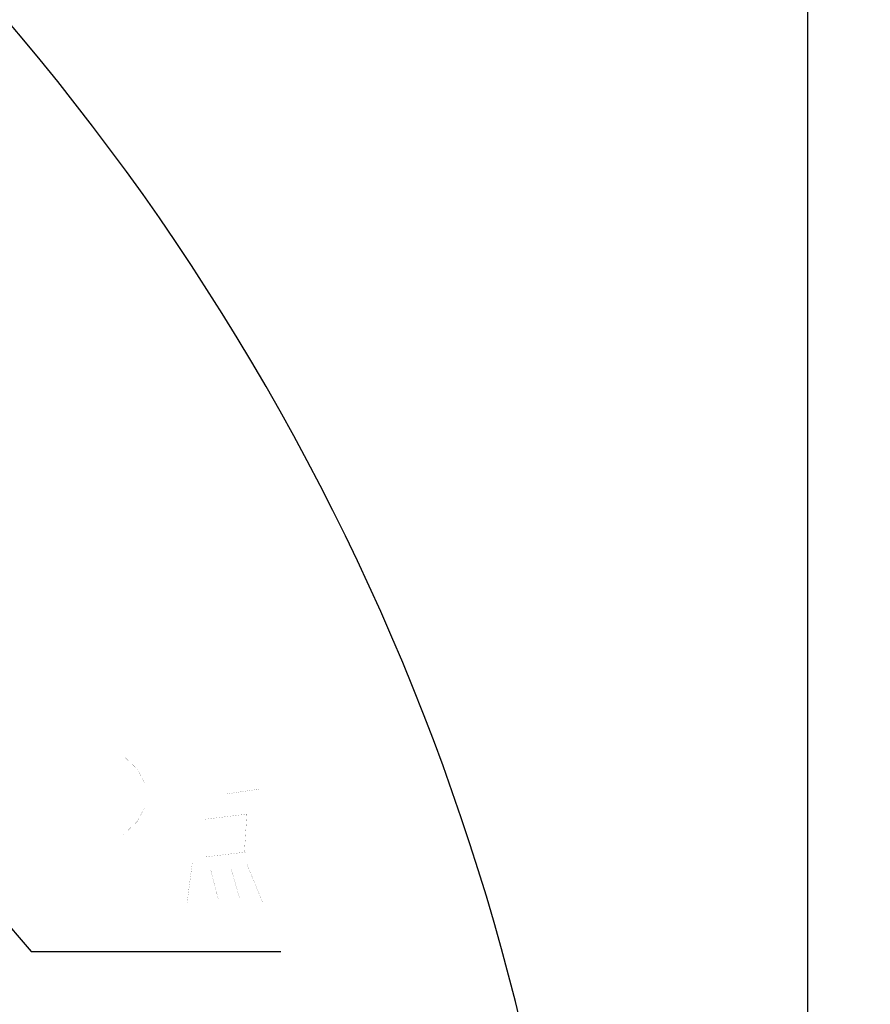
# Model space of a CAD drawing. Header units: millimetres. Extents: x 0 to 9512, y 0 to 6728.
# Tile 117 of 119: x 6438 to 7092, y 5035 to 5791. Entities that reach past the tile are written whole.
import ezdxf

# ---------------------------------------------------------------- set-up
doc = ezdxf.new("R2010")
doc.units = ezdxf.units.MM
doc.header["$LTSCALE"] = 523.16
doc.layers.get('0').update_dxf_attribs({"linetype": 'CONTINUOUS'})
doc.layers.add('运动范围_DXF_DIMENSION', color=7, linetype='CONTINUOUS')
doc.layers.add('运动范围_DXF_TEXT', color=7, linetype='CONTINUOUS')
doc.styles.get("Standard").update_dxf_attribs({"font": 'txt', "width": 0.7})
doc.dimstyles.new('DIMSTYLE_17', dxfattribs={"dimtxt": 80, "dimasz": 48, "dimexe": 1, "dimexo": 0, "dimgap": 2.5, "dimtad": 0, "dimtih": 1, "dimtoh": 1, "dimdec": 1, "dimdsep": 46, "dimtxsty": 'Standard', "dimblk": '_FILLED', "dimblk1": '_FILLED', "dimblk2": '_FILLED', "dimcen": 0.09, "dimclrt": 5, "dimazin": 2, "dimtp": 2, "dimtm": 2, "dimtfac": 1, "dimtdec": 1, "dimtofl": 0, "dimtmove": 0, "dimatfit": 3, "dimldrblk": '_FILLED', "dimfxl": 0, "dimtolj": 1, "dimarcsym": 0})

# ---------------------------------------------------------------- blocks, each defined once
blk = doc.blocks.new('*D25')
at = {"layer": '运动范围_DXF_DIMENSION', "color": 2, "linetype": 'Continuous', "transparency": 16777216}
blk.add_line((5022.14, 6437.05), (7051.63, 6437.05), dxfattribs=at)
blk = doc.blocks.new('_FILLED')
at = {"color": 0, "linetype": 'ByBlock'}
blk.add_solid([(0, 0), (-1, 0.167), (-1, -0.167)], dxfattribs=at)

msp = doc.modelspace()

# ---------------------------------------------------------------- linework, layer by layer
at = {"color": 2, "linetype": 'Continuous'}
msp.add_line((7043.634, 2998.918), (7043.634, 6437.048), dxfattribs=at)
msp.add_arc((5022.138, 4584.615), 1852.433, 310, 200, dxfattribs=at)
at = {"layer": '运动范围_DXF_TEXT', "color": 2, "linetype": 'Continuous'}
for p, q in [((6138.138, 5434.615), (6446.628, 5075.222)), ((6446.628, 5075.222), (6470.628, 5075.222)), ((6470.628, 5075.222), (6638.628, 5075.222))]:
    msp.add_line(p, q, dxfattribs=at)
at = {"layer": '运动范围_DXF_TEXT', "color": 5, "linetype": 'Continuous', "const_width": 0.08}
for points in [[(6491.628, 5105.222), (6491.628, 5225.222), (6517.878, 5225.222), (6528.378, 5215.222), (6533.628, 5205.222), (6533.628, 5185.222), (6528.378, 5175.222), (6517.878, 5165.222), (6491.628, 5165.222)], [(6596.628, 5176.835), (6596.628, 5221.351)], [(6596.628, 5196.19), (6622.628, 5200.06)], [(6580.628, 5186.512), (6580.628, 5143.932)], [(6612.628, 5180.706), (6580.628, 5176.835)], [(6610.628, 5151.674), (6612.628, 5182.641)], [(6580.628, 5147.802), (6612.628, 5151.674)], [(6570.628, 5143.932), (6566.628, 5112.964)], [(6612.628, 5141.996), (6624.628, 5112.964)], [(6584.628, 5138.125), (6590.628, 5114.899)], [(6600.628, 5138.125), (6606.628, 5116.835)]]:
    msp.add_lwpolyline(points, dxfattribs=at)

# ---------------------------------------------------------------- dimensions: what is measured, and where the dimension line sits
at = {"layer": '运动范围_DXF_DIMENSION', "color": 2, "linetype": 'Continuous'}
dim = msp.add_ordinate_dim(feature_location=(5022.138, 6437.048), offset=(2029.496, 0), dtype=0, origin=(5022.138, 4047.615), dimstyle='DIMSTYLE_17', override={"dimgap": 19.999921, "dimtad": 1, "dimtih": 0, "dimtoh": 0}, dxfattribs=at)
dim.commit()
dim.dimension.update_dxf_attribs({"geometry": '*D25', "text_midpoint": (7091.634, 6457.048)})

doc.saveas('drawing.dxf')
